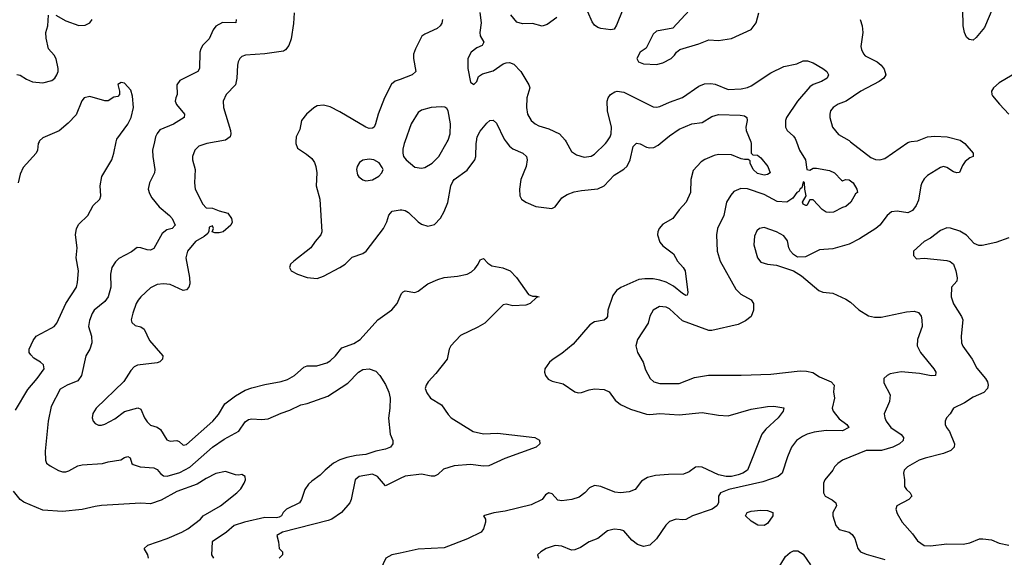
# Model space of a CAD drawing. Header units: inches. Extents: x 2001573 to 2220545, y 644482 to 846830.
# Tile 92 of 256: x 2037668 to 2043702, y 727456 to 730748. Entities that reach past the tile are written whole.
import ezdxf

# ---------------------------------------------------------------- set-up
doc = ezdxf.new("R2010")
doc.units = ezdxf.units.IN
doc.header["$MEASUREMENT"] = 0
for name, color, linetype in [('C0732', 7, 'Continuous'), ('C0733', 7, 'Continuous'), ('C0742', 7, 'Continuous'), ('C0743', 7, 'Continuous')]:
    doc.layers.add(name, color=color, linetype=linetype)

msp = doc.modelspace()

# ---------------------------------------------------------------- linework, layer by layer
at = {"layer": 'C0732', "color": 5}
for points, elevation in [([(2037642.8, 728357.2), (2037717.2, 728482.8), (2037774.7, 728550), (2037818.7, 728610), (2037813.9, 728633.9), (2037796.4, 728650), (2037755.4, 728675.4), (2037735.5, 728695.5), (2037726.4, 728710), (2037725.6, 728730), (2037750, 728783.5), (2037769, 728811), (2037861.8, 728858.2), (2037879.1, 728870), (2037894.9, 728890), (2037951.1, 729010), (2038015.5, 729110), (2038022.3, 729137.7), (2038028.2, 729210), (2038014.6, 729290), (2038020.3, 729350), (2038010.3, 729430), (2038016.5, 729470), (2038030, 729496.2), (2038084.9, 729550), (2038117.3, 729610), (2038159.1, 729650), (2038166, 729670), (2038160.9, 729730), (2038171.3, 729788.7), (2038231.8, 729890), (2038244.9, 729930), (2038259.8, 730000)], 340), ([(2037787, 730000), (2037782, 729990), (2037777, 729950), (2037768.2, 729931.8), (2037690, 729842.4), (2037670, 729802.8), (2037658, 729750)], 340), ([(2038494, 730000), (2038482.4, 729950), (2038483.9, 729910), (2038496.9, 729830), (2038494.3, 729810), (2038464, 729750), (2038455.2, 729710), (2038463.1, 729683.1), (2038477.8, 729657.8), (2038523, 729603), (2038585.7, 729550), (2038602.6, 729530), (2038620.5, 729490), (2038602.8, 729470), (2038570, 729460.4), (2038540.7, 729439.3), (2038490, 729346), (2038470, 729337.7), (2038450, 729339.1), (2038410, 729351.3), (2038386.9, 729353.1), (2038353.7, 729326.3), (2038275.3, 729284.7), (2038255.2, 729264.8), (2038232.7, 729230), (2038224.7, 729190), (2038227.2, 729110), (2038211.1, 729050), (2038190, 729022.4), (2038124.9, 728970), (2038111.5, 728948.5), (2038094.9, 728905.1), (2038088.7, 728870), (2038108.3, 728810), (2038109.2, 728770), (2038097.6, 728730), (2038074, 728690), (2038047.2, 728570), (2038023.8, 728536.2), (2037959.3, 728510), (2037915.1, 728484.9), (2037861.7, 728378.3), (2037842.2, 728290), (2037824.8, 728104.8), (2037825.5, 728050), (2037832.5, 728032.5), (2037854.9, 728014.9), (2037906.5, 727986.5), (2037930, 727978.6), (2037950, 727979.1), (2037970, 727985.8), (2038024.9, 728015.1), (2038050, 728022.6), (2038175.3, 728030), (2038210, 728040.5), (2038287.5, 728052.5), (2038310, 728066.8), (2038330, 728072.7), (2038344, 728064), (2038355.5, 728030), (2038364.1, 728024.1), (2038406, 728010), (2038490, 728003.2), (2038510, 727993.8), (2038530, 727968.8), (2038550, 727953.6), (2038572.3, 727952.3), (2038650, 727975.5), (2038710, 728007.1), (2038849.9, 728130.1), (2038921.8, 728178.2), (2039010, 728228.1), (2039050, 728286.3), (2039070, 728300.6), (2039090, 728304.6), (2039150, 728299.4), (2039190, 728303.7), (2039270, 728339), (2039323, 728357), (2039390.8, 728389.2), (2039430, 728398.6), (2039556.5, 728443.5), (2039678.2, 728521.8), (2039744.2, 728590), (2039770, 728605.8), (2039810, 728610.8), (2039850, 728596.6), (2039875.5, 728570), (2039910, 728513), (2039930, 728467.3), (2039937.7, 728430), (2039936.8, 728370), (2039927.4, 728307.4), (2039938.5, 728210), (2039955.1, 728170), (2039954.4, 728150), (2039940.3, 728130), (2039910, 728117.7), (2039850, 728105), (2039790, 728085.6), (2039730, 728079.1), (2039673.4, 728066.6), (2039630, 728051.7), (2039590, 728031.6), (2039539.1, 727990), (2039510, 727958.5), (2039457.3, 727922.7), (2039436.8, 727903.2), (2039416, 727870), (2039394.5, 727810), (2039382, 727790), (2039303.7, 727750), (2039281.6, 727730), (2039272.2, 727710), (2039258.2, 727701.8), (2039242.5, 727697.5), (2039170, 727700.2), (2039045.5, 727670), (2038983.1, 727650), (2038934.9, 727610), (2038848.4, 727550), (2038842.4, 727470), (2038855.5, 727450)], 360), ([(2038872.9, 730000), (2038814.8, 729990), (2038766.3, 729973.7), (2038740.3, 729950), (2038727.4, 729910), (2038727.6, 729890), (2038742.3, 729830), (2038739.6, 729750), (2038744.2, 729710), (2038790, 729618), (2038810, 729595.5), (2038850, 729593.4), (2038890, 729577.1), (2038944, 729564), (2038966.8, 729530), (2038970, 729508), (2038961, 729490), (2038914.8, 729450), (2038890, 729442.4), (2038863.7, 729443.7), (2038848, 729450), (2038855.3, 729470), (2038850, 729486), (2038830, 729478), (2038827.4, 729452.6), (2038820.3, 729439.7), (2038799, 729421), (2038745.5, 729390), (2038696.9, 729330), (2038686.4, 729290), (2038708.5, 729170), (2038711, 729130), (2038704.6, 729110), (2038690, 729093), (2038670, 729088.7), (2038590, 729126.2), (2038550, 729130.8), (2038510, 729126.8), (2038470, 729106.9), (2038410, 729051.1), (2038394, 729030), (2038381.7, 729010), (2038360.3, 728950), (2038350.4, 728910), (2038354.2, 728894.2), (2038375.1, 728875.1), (2038410, 728867), (2038430, 728853.7), (2038463.1, 728783.1), (2038544.9, 728690), (2038543.7, 728670), (2038526.3, 728653.7), (2038510, 728646.3), (2038390, 728632.9), (2038370, 728621.7), (2038350, 728598.9), (2038306.8, 728533.2), (2038137, 728370), (2038116.3, 728336.3), (2038112, 728310), (2038118.4, 728290), (2038130, 728275.5), (2038150, 728264.9), (2038170, 728264.2), (2038190, 728270.4), (2038250, 728304.4), (2038310, 728347.9), (2038391.1, 728371.1), (2038410, 728362.4), (2038433.4, 728310), (2038450, 728284.9), (2038470, 728265.5), (2038510, 728252.8), (2038530, 728238.7), (2038570, 728174.7), (2038590, 728166), (2038631.3, 728170), (2038645.7, 728165.7), (2038670, 728142), (2038690, 728146), (2038850.8, 728290), (2038886.6, 728330), (2038925, 728395), (2038990, 728445), (2039050, 728478.5), (2039090, 728494), (2039170, 728514.3), (2039270, 728532.2), (2039310, 728544.5), (2039351.1, 728570), (2039410, 728620.3), (2039430, 728628.9), (2039489.3, 728629.3), (2039510, 728633.5), (2039550, 728646.7), (2039570, 728658.6), (2039604.2, 728690), (2039642.3, 728737.7), (2039715, 728765), (2039753.7, 728790), (2039863.1, 728910), (2039948.4, 728971.6), (2039980.4, 729010), (2040000, 729053.4)], 380), ([(2039360.8, 730000), (2039360.2, 729990), (2039370, 729961.6), (2039425.4, 729925.4), (2039457.7, 729897.8), (2039474.4, 729874.4), (2039483.6, 729850), (2039488.1, 729810), (2039483.9, 729730), (2039506.7, 729650), (2039519.3, 729450), (2039512.4, 729430), (2039478, 729390), (2039452.4, 729350), (2039348.4, 729270), (2039327.7, 729250), (2039320.7, 729230), (2039331, 729210), (2039371, 729190), (2039430, 729168.8), (2039490, 729162.6), (2039530, 729178), (2039630, 729230.3), (2039661.6, 729250), (2039705.8, 729294.2), (2039770, 729316.8), (2039790.8, 729330), (2039898.1, 729470), (2039918.1, 729510), (2039930, 729550.5), (2039950, 729576), (2040000, 729582.8)], 420), ([(2038457.1, 727450), (2038452.7, 727470), (2038430.5, 727510), (2038452.7, 727530), (2038571.8, 727570), (2038662, 727610), (2038698.4, 727630), (2038775.5, 727690), (2038793, 727710), (2038898.7, 727770), (2038999.1, 727850), (2039024.1, 727875.9), (2039044, 727910), (2039050.8, 727930.8), (2039050.7, 727950.7), (2039030, 727962.8), (2039010, 727958), (2038990, 727961), (2038930, 727981), (2038870, 727968), (2038810, 727938.3), (2038755.9, 727904.1), (2038630, 727857.9), (2038534.7, 727805.3), (2038470, 727783.5), (2038410, 727787.6), (2038170, 727772.3), (2038130, 727767.4), (2038050, 727748.1), (2037930, 727735.6), (2037810, 727743.6), (2037692.5, 727792.5), (2037670.1, 727810.1), (2037630, 727861.7)], 340), ([(2040000, 727937.9), (2039910, 727892.6), (2039860.5, 727950), (2039830, 727965.7), (2039748, 727950), (2039723.9, 727930), (2039699.1, 727810), (2039690.2, 727789.8), (2039640.5, 727730), (2039580.2, 727690), (2039558.1, 727681.9), (2039278.4, 727610), (2039244.4, 727590), (2039254.9, 727550), (2039258, 727510), (2039279.3, 727490), (2039278.4, 727470), (2039257.6, 727450)], 380), ([(2040000, 727481.4), (2039948.2, 727470), (2039911.7, 727450), (2039865, 727350), (2039855, 727270), (2039834.7, 727225.3), (2039810, 727214), (2039731.6, 727208.4), (2039710, 727196.1), (2039650, 727118.5), (2039630, 727101), (2039590, 727079.5), (2039582.4, 727070), (2039581.6, 727050), (2039597.3, 727030), (2039655.6, 726990), (2039690.2, 726970), (2039750, 726948.1), (2039792.6, 726947.4), (2039850, 726977.3), (2039890, 726990.8), (2040000, 726993.6)], 420)]:
    msp.add_lwpolyline(points, dxfattribs=dict(at, elevation=elevation))
at = {"layer": 'C0732', "color": 5, "elevation": 440}
msp.add_lwpolyline([(2039810, 729894.3), (2039770, 729887.6), (2039750, 729874.5), (2039735.3, 729850), (2039732, 729830), (2039738.9, 729798.9), (2039746.8, 729786.8), (2039770, 729768.2), (2039790, 729760.5), (2039830, 729766.7), (2039869.5, 729790), (2039887.3, 729810), (2039895.1, 729830), (2039890, 729844), (2039871.1, 729871.1), (2039839, 729890)], close=True, dxfattribs=at)
at = {"layer": 'C0733', "color": 5}
for points, elevation in [([(2037650, 730412.7), (2037670, 730408.8), (2037710, 730383.7), (2037747.1, 730367.1), (2037810, 730361.5), (2037864.5, 730375.5), (2037882.4, 730390), (2037896.4, 730410), (2037903.9, 730430), (2037904.2, 730450), (2037892.3, 730507.7), (2037879.8, 730530), (2037843.9, 730570), (2037830, 730635.3), (2037829.2, 730670), (2037839.8, 730710), (2037844.5, 730775.5)], 360), ([(2037890, 730777), (2037950, 730740.4), (2038030, 730711.8), (2038070, 730714), (2038098.4, 730730), (2038112.8, 730750)], 360), ([(2038994.9, 730750), (2038993, 730730), (2038910, 730731), (2038870, 730708), (2038853.5, 730686.5), (2038829.2, 730630.8), (2038790, 730591.3), (2038777.3, 730570), (2038771.2, 730548.8), (2038770.2, 730450), (2038760.3, 730430), (2038650, 730376.5), (2038630.2, 730350), (2038633, 730290), (2038624.2, 730270), (2038621.6, 730250), (2038628.4, 730228.4), (2038678.3, 730170), (2038675.8, 730150), (2038610, 730108), (2038526.3, 730073.7), (2038510, 730052), (2038500.9, 730030), (2038494, 730000)], 360), ([(2039350.4, 730790), (2039345.7, 730725.7), (2039330.9, 730630.9), (2039317.3, 730590), (2039296.6, 730563.4), (2039283.8, 730556.2), (2039170, 730539.4), (2039051.3, 730530), (2039030, 730522.4), (2039016.4, 730510), (2039006, 730490), (2039002.3, 730470), (2038999.6, 730390), (2038990.3, 730350), (2038932.4, 730290), (2038914.9, 730250), (2038917.4, 730210), (2038960.2, 730070), (2038962.6, 730050), (2038957.3, 730030), (2038930, 730009.8), (2038872.9, 730000)], 380), ([(2040000, 730382.8), (2039968.8, 730371.2), (2039947, 730353), (2039904.4, 730270), (2039864.7, 730170), (2039849.2, 730110.8), (2039839.5, 730090), (2039830, 730083.1), (2039810, 730082), (2039790, 730089.8), (2039630, 730184.7), (2039570, 730213.7), (2039530, 730224.1), (2039490, 730219.7), (2039470, 730208.3), (2039426, 730170), (2039394.6, 730130), (2039383.7, 730076.3), (2039362.4, 730030), (2039360.8, 730000)], 420), ([(2038259.8, 730000), (2038263.4, 730016.6), (2038330, 730108), (2038350.2, 730150), (2038365.3, 730210), (2038359.9, 730279.9), (2038350, 730317.3), (2038310, 730359.1), (2038290, 730362.8), (2038269.4, 730350.6), (2038279.3, 730310), (2038279, 730290), (2038270, 730278), (2038245.6, 730274.4), (2038210, 730252), (2038190, 730251.3), (2038098, 730278), (2038064, 730270), (2038047.9, 730252.1), (2038014.3, 730165.7), (2037965.7, 730114.3), (2037910, 730068), (2037810, 730024), (2037790, 730006), (2037787, 730000)], 340)]:
    msp.add_lwpolyline(points, dxfattribs=dict(at, elevation=elevation))
at = {"layer": 'C0742', "color": 5}
for points, elevation in [([(2042147.4, 730000), (2042151.4, 729990), (2042150.9, 729930.9), (2042161.4, 729921.4), (2042190, 729919.3), (2042210, 729903), (2042252.7, 729850), (2042266, 729810), (2042250, 729799.3), (2042230, 729796.2), (2042190, 729805.6), (2042162.4, 729830), (2042145.1, 729870), (2042143.7, 729883.7), (2042132.9, 729892.9), (2042110, 729891), (2042090, 729895.2), (2042030, 729919.6), (2041950, 729921.9), (2041923.5, 729916.5), (2041867.5, 729892.5), (2041843.4, 729876.7), (2041795.9, 729824.1), (2041780.5, 729770), (2041779.2, 729690), (2041751.6, 729630), (2041710, 729584.7), (2041670.3, 729530), (2041610, 729496.8), (2041585.8, 729470), (2041578, 729450), (2041576.9, 729430), (2041590, 729386.4), (2041610, 729363.1), (2041673.5, 729313.5), (2041698.3, 729270), (2041734.6, 729230), (2041745.8, 729210), (2041762.5, 729077.5), (2041758, 729062), (2041750, 729059.6), (2041730, 729071.2), (2041675.4, 729115.4), (2041630, 729140.7), (2041590, 729153.7), (2041550, 729160.2), (2041498, 729162), (2041462.6, 729157.4), (2041351.3, 729108.7), (2041325.2, 729090), (2041301.9, 729058.1), (2041271.7, 728970), (2041270.3, 728930), (2041261.1, 728918.9), (2041250, 728908.5), (2041190, 728898.8), (2041160.9, 728879.1), (2041058.9, 728761.1), (2040990, 728704), (2040936.3, 728670), (2040915.5, 728650), (2040885.5, 728610), (2040884.9, 728590), (2040890.6, 728570), (2040907.1, 728547.1), (2040930, 728534.4), (2040998.4, 728518.4), (2041070, 728469), (2041090, 728463.2), (2041110, 728464.4), (2041157.7, 728482.3), (2041190, 728487.7), (2041250, 728483.2), (2041280.9, 728470), (2041317.6, 728417.6), (2041350, 728391.8), (2041410, 728363.6), (2041510, 728333.1), (2041530.3, 728330.3), (2041590, 728336.2), (2041710, 728328.6), (2041850, 728342.3), (2041950, 728325.8), (2042010, 728321.5), (2042150, 728362.6), (2042250, 728378.6), (2042290, 728380.3), (2042350, 728370.8), (2042347.3, 728350), (2042316.9, 728310), (2042240.1, 728239.9), (2042216.3, 728210), (2042127.2, 727990), (2042099.5, 727970), (2042070, 727959.9), (2042030, 727950.6), (2041998, 727950), (2041950, 727959.9), (2041850, 728006.8), (2041824.7, 728010), (2041810, 728007.2), (2041770, 727978.3), (2041736, 727964), (2041643.2, 727963.2), (2041564.1, 727955.9), (2041515.3, 727944.7), (2041478.3, 727921.7), (2041438.6, 727870), (2041402.9, 727857.1), (2041350, 727851.1), (2041314.4, 727854.4), (2041230, 727889.8), (2041190, 727894.4), (2041159.8, 727880.2), (2041131.5, 727850), (2041095.7, 727824.3), (2041051.2, 727808.8), (2040990, 727800.9), (2040966, 727806), (2040930, 727844.7), (2040910, 727851.1), (2040890, 727837.6), (2040868.9, 727810), (2040803.2, 727776.8), (2040642.8, 727737.2), (2040572.7, 727727.2), (2040511, 727710), (2040522.8, 727690), (2040522.8, 727670), (2040511, 727630), (2040496, 727610), (2040412.2, 727567.8), (2040270, 727512.7), (2040110, 727505.6), (2040000, 727481.4)], 420), ([(2040000, 729582.8), (2040010, 729584.2), (2040030, 729580.2), (2040050, 729568), (2040109.4, 729509.4), (2040130, 729496), (2040170, 729483.6), (2040210, 729494.3), (2040247.7, 729532.3), (2040270, 729574.4), (2040290.9, 729629.1), (2040310.6, 729730), (2040322.5, 729757.5), (2040331, 729770), (2040410, 729826.5), (2040457.7, 729890), (2040464.1, 729910), (2040464.9, 729990), (2040466.7, 730000)], 420), ([(2040027.7, 730000), (2040024.2, 729990), (2040015.2, 729955.2), (2040014.9, 729930), (2040020.5, 729910), (2040037.1, 729890), (2040090, 729846), (2040130, 729838), (2040150, 729843.8), (2040196.2, 729870), (2040236.9, 729910), (2040287.9, 730000)], 440), ([(2040649.1, 730000), (2040670, 729972.9), (2040690, 729956.5), (2040750.6, 729930), (2040774, 729910), (2040778.7, 729890), (2040772.3, 729850), (2040739.7, 729770), (2040730.2, 729710), (2040732.3, 729670), (2040742.7, 729650), (2040770, 729630.2), (2040830, 729603.6), (2040928, 729592), (2040950, 729603), (2040990, 729657), (2041022.8, 729677.2), (2041066.8, 729693.2), (2041110, 729702.3), (2041210, 729712.1), (2041250, 729730.2), (2041310, 729796.5), (2041370, 729833.4), (2041390, 729851.7), (2041409.3, 729890.7), (2041427.4, 729972.6), (2041447.1, 729992.9), (2041470, 729987.9), (2041510, 729967.3), (2041530, 729962.9), (2041554.1, 729965.9), (2041580.7, 729979.3), (2041605.5, 730000)], 420), ([(2042427.7, 730000), (2042446.3, 729950), (2042482.4, 729890), (2042490.7, 729830.7), (2042510, 729826), (2042530, 729838.4), (2042550, 729838.4), (2042630, 729823.7), (2042662, 729810), (2042704.7, 729764.7), (2042710, 729762), (2042729.5, 729770.5), (2042750, 729767.7), (2042775.5, 729750), (2042798, 729710), (2042802, 729690), (2042790, 729682), (2042760.5, 729630), (2042730, 729603.6), (2042710, 729598), (2042654.8, 729570), (2042633.4, 729566.6), (2042610, 729569.8), (2042585.5, 729585.5), (2042530, 729644), (2042510, 729646), (2042491.3, 729610), (2042486, 729610), (2042470, 729618), (2042466, 729630), (2042488, 729670), (2042479, 729710), (2042478, 729750), (2042470, 729755.3), (2042461, 729719), (2042450, 729712.7), (2042443, 729697), (2042430, 729689.6), (2042405.1, 729654.9), (2042369.3, 729630.7), (2042310, 729633.8), (2042230, 729677.8), (2042127.8, 729712.2), (2042086.1, 729713.9), (2042044.8, 729695.2), (2042025.6, 729674.4), (2041999.7, 729630), (2041983.2, 729550), (2041944.2, 729470), (2041938, 729430), (2041941.5, 729330), (2041960.2, 729270), (2042056.9, 729096.9), (2042087.1, 729067.1), (2042150, 729033.4), (2042164.5, 729010), (2042165.6, 728970), (2042149.5, 728930.5), (2042116.6, 728903.4), (2042070, 728881.9), (2041910, 728844.9), (2041890, 728845.2), (2041730, 728903.8), (2041650, 728977.2), (2041630, 728988.3), (2041589.1, 728990.9), (2041550, 728969.4), (2041530, 728932.7), (2041519.6, 728890), (2041454.9, 728790), (2041443.1, 728750), (2041454.6, 728710), (2041488, 728650), (2041503.4, 728603.4), (2041530.8, 728550), (2041554.8, 728530), (2041590, 728519.5), (2041710, 728519.6), (2041802.3, 728557.7), (2041889, 728571), (2042090, 728570.2), (2042270, 728577.5), (2042450, 728597), (2042490, 728596.4), (2042527.9, 728587.9), (2042570, 728561), (2042641.3, 728530), (2042659.5, 728510), (2042654.9, 728470), (2042660.3, 728430), (2042646.4, 728370), (2042652.2, 728350), (2042690, 728304.2), (2042735.8, 728270), (2042748.2, 728250), (2042710.1, 728229.9), (2042610, 728231.8), (2042537.5, 728222.5), (2042492.7, 728210), (2042464.6, 728195.4), (2042429, 728170), (2042396.9, 728130), (2042372.6, 728070), (2042340.8, 727970), (2042316.9, 727950), (2042221.7, 727918.3), (2042014, 727870), (2041962.8, 727850), (2041951, 727830), (2041951, 727790), (2041941, 727770), (2041911, 727750), (2041790, 727709.8), (2041750, 727686.9), (2041730, 727684.4), (2041690, 727689.8), (2041650, 727674.8), (2041627.4, 727652.6), (2041571.3, 727568.7), (2041530, 727530.9), (2041490, 727522.7), (2041453.2, 727533.2), (2041419.8, 727559.8), (2041370, 727616.8), (2041350, 727624.5), (2041310, 727628.1), (2041270, 727618.5), (2041210, 727570.9), (2041158, 727550), (2041104.1, 727515.9), (2041070, 727501), (2041050, 727498.5), (2040990, 727524.4), (2040950, 727528.3), (2040894, 727510), (2040861, 727490), (2040842, 727470), (2040846.4, 727450)], 440), ([(2041017.2, 730000), (2041050, 729940.5), (2041079.9, 729919.9), (2041126.3, 729906.3), (2041170, 729913.1), (2041190, 729924.9), (2041258.3, 729990), (2041265.4, 730000)], 440), ([(2043444.9, 730000), (2043459.1, 729990), (2043510.7, 729930), (2043511, 729910), (2043490, 729902.4), (2043461, 729879), (2043444.9, 729855.1), (2043427.5, 729812.5), (2043410, 729809.5), (2043390, 729817), (2043350, 729842.7), (2043330, 729849.3), (2043310, 729843.7), (2043230, 729794.7), (2043210, 729774.3), (2043196.2, 729750), (2043189.3, 729730), (2043176.4, 729643.6), (2043162.3, 729610), (2043139.8, 729580.2), (2043110, 729565.8), (2043044.4, 729575.6), (2043010, 729571.1), (2042983.1, 729550), (2042938, 729490), (2042913.7, 729470), (2042814.7, 729405.3), (2042750, 729374), (2042650, 729345.6), (2042570, 729338.3), (2042483.7, 729296.3), (2042434.5, 729294.5), (2042409.8, 729309.8), (2042391.3, 729330), (2042381.3, 729350), (2042373.5, 729393.5), (2042350, 729423.6), (2042306, 729450), (2042230, 729475.8), (2042201, 729470), (2042184.4, 729455.6), (2042170, 729422), (2042167.6, 729370), (2042188.7, 729290), (2042210, 729263), (2042250, 729250.4), (2042305.1, 729245.1), (2042410.4, 729210.4), (2042459.2, 729179.2), (2042566, 729090), (2042590, 729080.4), (2042650, 729073.1), (2042730, 729036.5), (2042758.6, 729018.6), (2042810, 728970.3), (2042870, 728934.4), (2042905.7, 728925.7), (2042946.6, 728926.6), (2043101.6, 728958.4), (2043150, 728962.3), (2043175.3, 728955.3), (2043191.7, 728931.7), (2043197.2, 728910), (2043198.6, 728870), (2043170.2, 728790), (2043168.4, 728750), (2043188.1, 728710), (2043270.3, 728610), (2043282.4, 728590), (2043281, 728570), (2043252.5, 728567.5), (2043181.7, 728581.7), (2043070, 728591.3), (2043001.3, 728578.7), (2042983.1, 728570), (2042964.4, 728550), (2042964.4, 728524.4), (2043003.1, 728450), (2042997.4, 728410), (2042966.3, 728333.7), (2042970.3, 728310), (2042977.4, 728290), (2043006.3, 728250), (2043070, 728208.4), (2043083.1, 728190), (2043080.9, 728170), (2043060.3, 728150), (2043019.3, 728130), (2042949.8, 728109.8), (2042856, 728110), (2042710.8, 728050), (2042680.7, 728030), (2042660.7, 728010), (2042650.5, 727990), (2042602.4, 727930), (2042592.7, 727910), (2042593, 727850), (2042603, 727830), (2042646.8, 727806.8), (2042668.5, 727790), (2042672.4, 727770), (2042650.3, 727730), (2042650.3, 727710), (2042670.2, 727650.2), (2042690, 727626.7), (2042750, 727610.3), (2042770, 727595.3), (2042784.7, 727570), (2042803.2, 727510), (2042820.4, 727490), (2042855.4, 727475.4), (2042970, 727443.2)], 460), ([(2042759.9, 730000), (2042884.2, 729904.2), (2042911.4, 729891.4), (2042938, 729890), (2042970, 729898.2), (2043110, 729995.5), (2043122.4, 730000)], 460), ([(2043728.4, 729411.6), (2043650, 729383.4), (2043566.3, 729366.3), (2043546.1, 729366.1), (2043516.8, 729376.8), (2043470, 729429.6), (2043430, 729454), (2043372.4, 729472.4), (2043350, 729473), (2043310, 729456.2), (2043250.3, 729409.7), (2043210, 729389.6), (2043144.2, 729330), (2043144.8, 729304.8), (2043163.1, 729283.1), (2043210, 729287.8), (2043350, 729273.6), (2043370, 729268), (2043390.7, 729250.7), (2043405.2, 729210), (2043413.2, 729166.8), (2043410, 729147), (2043378, 729110), (2043377, 729050), (2043390, 729007.7), (2043440.3, 728930), (2043447.2, 728910), (2043437.3, 728810), (2043438.9, 728770), (2043448.2, 728748.2), (2043503.7, 728670), (2043534.1, 728614.1), (2043585.5, 728550), (2043598, 728530), (2043603, 728510), (2043599.1, 728490), (2043575.6, 728464.4), (2043510, 728436.4), (2043457.4, 728402.6), (2043390.7, 728370), (2043370, 728335.3), (2043346.8, 728310), (2043339.1, 728290), (2043339.1, 728270), (2043347.7, 728250), (2043366.6, 728226.6), (2043396.4, 728150), (2043395.3, 728130), (2043373.1, 728110), (2043330, 728091.9), (2043216.7, 728063.3), (2043180.4, 728050), (2043108.4, 728010), (2043088.4, 727990), (2043083.8, 727970), (2043090.5, 727930), (2043090.5, 727890), (2043102, 727870), (2043124.9, 727850), (2043134, 727830), (2043116.3, 727810), (2043043, 727770), (2043037.1, 727750), (2043044.7, 727724.7), (2043074.9, 727670), (2043139.6, 727599.6), (2043170, 727556.4), (2043210, 727528.9), (2043250, 727525.3), (2043350, 727539.1), (2043450, 727536.9), (2043490, 727544.7), (2043550, 727568.7), (2043570, 727568.7), (2043622.3, 727562.3), (2043670, 727541.7), (2043730.3, 727530.3)], 480), ([(2040000, 729053.4), (2040008.3, 729071.7), (2040017.8, 729082.2), (2040030, 729087.8), (2040090, 729078), (2040110, 729086.2), (2040169.5, 729130.5), (2040230, 729157.9), (2040270, 729169), (2040350, 729176.6), (2040410, 729190.7), (2040435.7, 729204.3), (2040457.2, 729222.8), (2040477.1, 729250), (2040490, 729278.4), (2040510, 729285.7), (2040536.5, 729256.5), (2040560.6, 729240.6), (2040627.8, 729227.8), (2040673.4, 729210), (2040713, 729170), (2040785.7, 729065.7), (2040810, 729054), (2040835.3, 729055.3), (2040852, 729050), (2040834, 729046), (2040796.3, 729010), (2040770, 728999.8), (2040690, 728996.1), (2040650, 729005.4), (2040630, 729001.6), (2040518.4, 728890), (2040475.6, 728864.4), (2040370, 728813.1), (2040310.2, 728750), (2040300.2, 728730), (2040287.9, 728670), (2040219, 728581), (2040171.3, 728530), (2040158.5, 728510), (2040152.9, 728490), (2040163.1, 728463.1), (2040185.3, 728430), (2040252.7, 728390), (2040293.8, 728330), (2040312.9, 728310), (2040446.5, 728226.5), (2040510, 728212.1), (2040596.5, 728216.5), (2040824.7, 728190), (2040853.7, 728173.7), (2040855.8, 728150), (2040832, 728130), (2040640.1, 728059.9), (2040543.2, 728016.8), (2040510, 728014.2), (2040430, 728024.1), (2040330, 728016.7), (2040265.3, 727994.7), (2040230, 727963.1), (2040210, 727952), (2040190, 727951.8), (2040130, 727964.8), (2040030, 727952.9), (2040000, 727937.9)], 380), ([(2042310, 727377), (2042360.4, 727459.6), (2042390, 727486), (2042410, 727495.6), (2042435.9, 727495.9), (2042470, 727475.8), (2042514, 727410)], 440)]:
    msp.add_lwpolyline(points, dxfattribs=dict(at, elevation=elevation))
at = {"layer": 'C0742', "color": 5, "elevation": 440}
msp.add_lwpolyline([(2042230, 727649.6), (2042191.6, 727651.6), (2042150, 727676), (2042116, 727710), (2042125.2, 727730), (2042150, 727739), (2042210, 727745.2), (2042250, 727742.3), (2042282.4, 727730), (2042282.6, 727710), (2042250, 727662)], close=True, dxfattribs=at)
at = {"layer": 'C0743', "color": 5}
for points, elevation in [([(2043660.2, 730890), (2043579.6, 730700.4), (2043530, 730638.4), (2043510, 730623.6), (2043486.1, 730626.1), (2043470, 730642), (2043457.6, 730670), (2043449, 730710), (2043448.2, 730810)], 460), ([(2041364.3, 730810), (2041325.2, 730714.7), (2041310, 730689.6), (2041290, 730685.4), (2041230, 730694.6), (2041210, 730700.7), (2041190, 730713.8), (2041175.7, 730735.7), (2041150, 730796.9)], 440), ([(2041773.5, 730806.5), (2041670, 730697), (2041570, 730677.2), (2041550, 730659), (2041506, 730574), (2041470, 730549), (2041450.7, 730510), (2041460.7, 730490), (2041490, 730477.1), (2041570, 730473.7), (2041610, 730483.7), (2041659.3, 730510), (2041680.9, 730530), (2041692.7, 730550), (2041713.3, 730566.7), (2041830, 730599.5), (2041890, 730624.4), (2041950, 730621.7), (2042030, 730633.4), (2042150, 730688.5), (2042180.7, 730730), (2042198, 730790)], 460), ([(2040258, 730750), (2040254, 730726), (2040244, 730710), (2040225.7, 730694.3), (2040150, 730659.7), (2040132.4, 730647.6), (2040092.9, 730570), (2040082.2, 730537.8), (2040080.9, 730510), (2040095.6, 730430), (2040073, 730410), (2040000, 730382.8)], 420), ([(2040488.1, 730791.9), (2040496.4, 730730), (2040487, 730670), (2040488.8, 730650), (2040512.4, 730610), (2040502, 730590), (2040470, 730576), (2040434.4, 730550), (2040414.9, 730510), (2040413.4, 730450), (2040430, 730364.7), (2040450, 730351), (2040469, 730370), (2040480.1, 730399.9), (2040491.3, 730408.7), (2040503.5, 730416.5), (2040570, 730436), (2040630, 730477.6), (2040650, 730484.7), (2040670, 730485.2), (2040695.4, 730475.4), (2040738, 730430), (2040788.9, 730350), (2040793.4, 730330), (2040776, 730270), (2040774, 730210), (2040780.8, 730170), (2040803.1, 730130), (2040826.7, 730110), (2040850, 730098), (2040910, 730080.2), (2040976.4, 730050), (2041011.1, 730011.1), (2041017.2, 730000)], 440), ([(2040958.6, 730761.4), (2040901.2, 730718.8), (2040870, 730708.6), (2040810, 730724.6), (2040750, 730722.8), (2040713.6, 730733.6), (2040677.2, 730777.2)], 440), ([(2042819, 730750), (2042831.1, 730711.1), (2042834.2, 730670), (2042823.4, 730583.4), (2042826, 730566), (2042838.7, 730538.7), (2042850, 730526.4), (2042922, 730490), (2042948, 730470), (2042965.8, 730445.8), (2042974.9, 730410), (2042962.4, 730390), (2042934.4, 730370), (2042823.1, 730310), (2042733.4, 730250), (2042683.8, 730230), (2042652, 730210), (2042637.4, 730190), (2042631.6, 730170), (2042632.7, 730150), (2042648.9, 730090), (2042685.2, 730045.3), (2042750, 730007.6), (2042759.9, 730000)], 460), ([(2041265.4, 730000), (2041286.6, 730030), (2041293.3, 730050), (2041294.6, 730090), (2041270.9, 730190), (2041267.4, 730250), (2041273.7, 730270), (2041288.2, 730290), (2041314.2, 730305.8), (2041330, 730310.2), (2041370, 730303.8), (2041550, 730214.9), (2041570, 730211.7), (2041590, 730215.6), (2041650, 730243.9), (2041730, 730271.5), (2041830, 730341.3), (2041865.1, 730354.9), (2041903.1, 730356.9), (2041930, 730352.4), (2042010, 730321.6), (2042090, 730324.2), (2042127.4, 730332.6), (2042150, 730343.2), (2042270, 730422.8), (2042350, 730461.3), (2042430, 730478.4), (2042470, 730496.4), (2042495.8, 730495.8), (2042530, 730483.1), (2042590, 730450.3), (2042614, 730430), (2042624.4, 730410), (2042615.5, 730390), (2042582, 730370), (2042530, 730350.8), (2042510, 730336.4), (2042434.7, 730250), (2042367.9, 730150), (2042361.5, 730130), (2042361.5, 730090), (2042372, 730070), (2042410, 730035.8), (2042420.2, 730020.2), (2042427.7, 730000)], 440), ([(2043750, 730409.2), (2043670, 730361.2), (2043634.8, 730330), (2043622.8, 730310), (2043624.9, 730290), (2043630, 730282.8), (2043672.7, 730230), (2043730, 730170.6)], 480), ([(2040287.9, 730000), (2040293.6, 730010), (2040305.1, 730050), (2040307, 730110), (2040294, 730190), (2040285.2, 730205.2), (2040272.7, 730212.7), (2040250, 730215.1), (2040190, 730209.6), (2040130, 730193.6), (2040110, 730179.5), (2040066.3, 730110), (2040027.7, 730000)], 440), ([(2041605.5, 730000), (2041650, 730037.1), (2041710, 730076.9), (2041786.6, 730110), (2041850, 730118.5), (2041910, 730155.4), (2041950, 730168.6), (2042084, 730164), (2042110, 730159.3), (2042124, 730150), (2042126, 730130), (2042116.9, 730090), (2042119.6, 730070), (2042147.4, 730000)], 420), ([(2040466.7, 730000), (2040472, 730030), (2040490, 730066.3), (2040530, 730113.7), (2040550, 730130.3), (2040570, 730132.7), (2040590, 730114), (2040636.5, 730016.5), (2040649.1, 730000)], 420), ([(2043122.4, 730000), (2043130, 730002.7), (2043170, 730006.2), (2043230, 730030.2), (2043275.6, 730035.6), (2043352, 730030), (2043430.3, 730010.3), (2043444.9, 730000)], 460)]:
    msp.add_lwpolyline(points, dxfattribs=dict(at, elevation=elevation))

doc.saveas('drawing.dxf')
